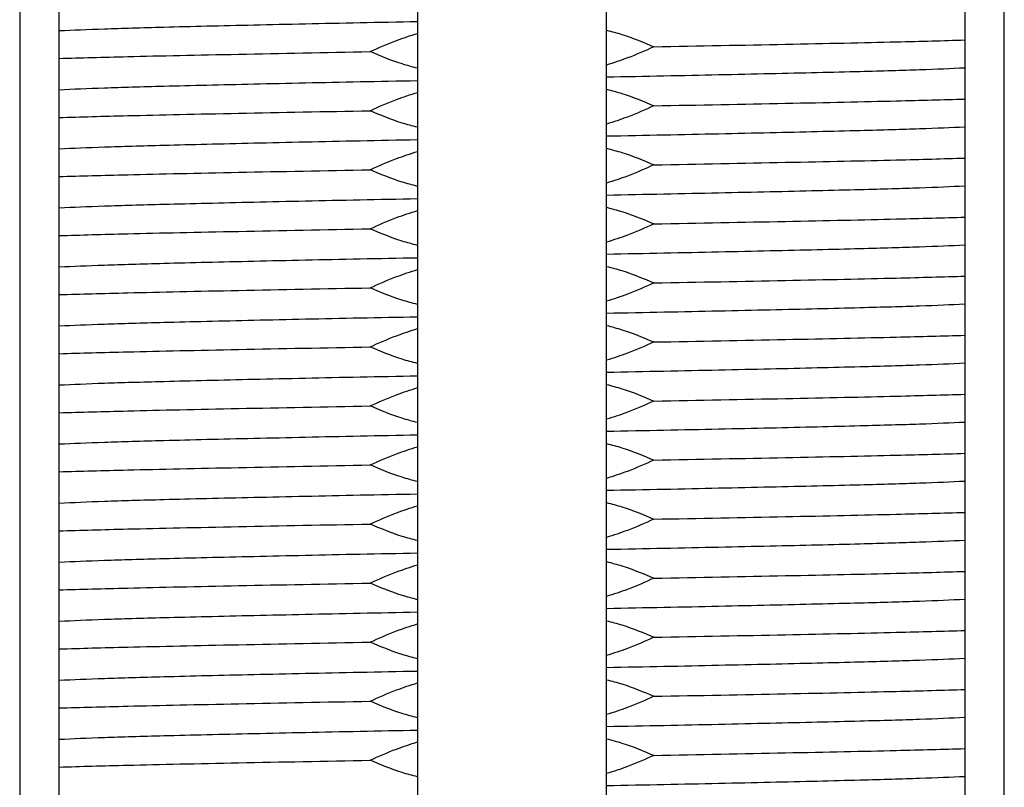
# Model space of a CAD drawing. Header units: millimetres. Extents: x 5 to 273, y 7 to 200.
# Tile 9 of 34: x 50.78 to 55.78, y 117.49 to 121.39. Entities that reach past the tile are written whole.
import ezdxf

# ---------------------------------------------------------------- set-up
doc = ezdxf.new("R2010")
doc.units = ezdxf.units.MM

msp = doc.modelspace()

# ---------------------------------------------------------------- linework, layer by layer
at = {"color": 7, "linetype": 'Continuous', "lineweight": 25}
for p, q in [((50.7844, 126.4071), (50.7844, 115.6671)), ((55.7844, 115.6671), (55.7844, 126.4071)), ((52.8044, 124.4071), (52.8044, 117.2671)), ((53.7644, 117.2671), (53.7644, 124.4071))]:
    msp.add_line(p, q, dxfattribs=at)
for points, knots in [([(50.9845, 121.3365), (50.9845, 121.3495), (50.9845, 121.3756), (50.9845, 121.4277), (50.9845, 121.4698), (50.9845, 121.4954)], [0, 0, 0, 0, 0.280533, 0.561062, 1, 1, 1, 1]), ([(55.5843, 121.448), (55.5843, 121.4349), (55.5843, 121.4089), (55.5843, 121.3567), (55.5843, 121.3147), (55.5843, 121.2891)], [0, 0, 0, 0, 0.280533, 0.561062, 1, 1, 1, 1]), ([(50.9845, 121.3365), (51.0558, 121.3397), (51.1973, 121.3459), (51.5304, 121.3554), (51.9653, 121.3657), (52.4124, 121.3755), (52.7064, 121.3812), (52.8044, 121.3831)], [0, 0, 0, 0, 0.1984628, 0.3931119, 0.6331354, 0.8776735, 1, 1, 1, 1]), ([(50.9845, 121.1954), (50.9845, 121.2105), (50.9845, 121.2408), (50.9845, 121.2896), (50.9845, 121.3188), (50.9845, 121.3365)], [0, 0, 0, 0, 0.282862, 0.565729, 1, 1, 1, 1]), ([(52.564, 121.2298), (52.6078, 121.2497), (52.6843, 121.2843), (52.7685, 121.3112), (52.8044, 121.3227)], [0, 0, 0, 0, 0.5733625, 1, 1, 1, 1]), ([(53.7644, 121.3389), (53.7908, 121.332), (53.8759, 121.3098), (53.9522, 121.2772), (54.0048, 121.2547)], [0, 0, 0, 0, 0.310383, 1, 1, 1, 1]), ([(54.0048, 121.2547), (53.9609, 121.2348), (53.8844, 121.2001), (53.8003, 121.1732), (53.7644, 121.1618)], [0, 0, 0, 0, 0.573363, 1, 1, 1, 1]), ([(54.0048, 121.2547), (54.233, 121.259), (54.6854, 121.2676), (55.22, 121.2788), (55.4736, 121.286), (55.5843, 121.2891)], [0, 0, 0, 0, 0.364556, 0.722843, 1, 1, 1, 1]), ([(55.5843, 121.2891), (55.5843, 121.2739), (55.5843, 121.2436), (55.5843, 121.1949), (55.5843, 121.1657), (55.5843, 121.148)], [0, 0, 0, 0, 0.282862, 0.565729, 1, 1, 1, 1]), ([(50.9845, 121.1954), (51.0951, 121.1985), (51.3488, 121.2056), (51.8834, 121.2169), (52.3358, 121.2255), (52.564, 121.2298)], [0, 0, 0, 0, 0.277157, 0.635444, 1, 1, 1, 1]), ([(52.8044, 121.1455), (52.778, 121.1524), (52.6929, 121.1747), (52.6166, 121.2073), (52.564, 121.2298)], [0, 0, 0, 0, 0.310383, 1, 1, 1, 1]), ([(50.9845, 121.0365), (50.9845, 121.0495), (50.9845, 121.0756), (50.9845, 121.1277), (50.9845, 121.1698), (50.9845, 121.1954)], [0, 0, 0, 0, 0.280533, 0.561062, 1, 1, 1, 1]), ([(53.7644, 121.1014), (53.8624, 121.1033), (54.1563, 121.109), (54.6035, 121.1188), (55.0383, 121.1291), (55.3715, 121.1386), (55.5129, 121.1448), (55.5843, 121.148)], [0, 0, 0, 0, 0.122327, 0.366865, 0.606888, 0.801537, 1, 1, 1, 1]), ([(55.5843, 121.148), (55.5843, 121.1349), (55.5843, 121.1089), (55.5843, 121.0567), (55.5843, 121.0147), (55.5843, 120.9891)], [0, 0, 0, 0, 0.280533, 0.561062, 1, 1, 1, 1]), ([(50.9845, 121.0365), (51.0558, 121.0397), (51.1973, 121.0459), (51.5304, 121.0554), (51.9653, 121.0657), (52.4124, 121.0755), (52.7064, 121.0812), (52.8044, 121.0831)], [0, 0, 0, 0, 0.198463, 0.393112, 0.633135, 0.877673, 1, 1, 1, 1]), ([(50.9845, 120.8954), (50.9845, 120.9105), (50.9845, 120.9408), (50.9845, 120.9896), (50.9845, 121.0188), (50.9845, 121.0365)], [0, 0, 0, 0, 0.282862, 0.565729, 1, 1, 1, 1]), ([(52.564, 120.9298), (52.6078, 120.9497), (52.6843, 120.9843), (52.7685, 121.0112), (52.8044, 121.0227)], [0, 0, 0, 0, 0.573363, 1, 1, 1, 1]), ([(53.7644, 121.0389), (53.7908, 121.032), (53.8759, 121.0098), (53.9522, 120.9772), (54.0048, 120.9547)], [0, 0, 0, 0, 0.310383, 1, 1, 1, 1]), ([(54.0048, 120.9547), (53.9609, 120.9348), (53.8844, 120.9001), (53.8003, 120.8732), (53.7644, 120.8618)], [0, 0, 0, 0, 0.573363, 1, 1, 1, 1]), ([(54.0048, 120.9547), (54.233, 120.959), (54.6854, 120.9676), (55.22, 120.9788), (55.4736, 120.986), (55.5843, 120.9891)], [0, 0, 0, 0, 0.364556, 0.722843, 1, 1, 1, 1]), ([(55.5843, 120.9891), (55.5843, 120.9739), (55.5843, 120.9436), (55.5843, 120.8949), (55.5843, 120.8657), (55.5843, 120.848)], [0, 0, 0, 0, 0.282862, 0.565729, 1, 1, 1, 1]), ([(50.9845, 120.8954), (51.0951, 120.8985), (51.3488, 120.9056), (51.8834, 120.9169), (52.3358, 120.9255), (52.564, 120.9298)], [0, 0, 0, 0, 0.277157, 0.635444, 1, 1, 1, 1]), ([(52.8044, 120.8455), (52.778, 120.8524), (52.6929, 120.8747), (52.6166, 120.9073), (52.564, 120.9298)], [0, 0, 0, 0, 0.310383, 1, 1, 1, 1]), ([(50.9845, 120.7365), (50.9845, 120.7495), (50.9845, 120.7756), (50.9845, 120.8277), (50.9845, 120.8698), (50.9845, 120.8954)], [0, 0, 0, 0, 0.280533, 0.561062, 1, 1, 1, 1]), ([(53.7644, 120.8014), (53.8624, 120.8033), (54.1563, 120.809), (54.6035, 120.8188), (55.0383, 120.8291), (55.3715, 120.8386), (55.5129, 120.8448), (55.5843, 120.848)], [0, 0, 0, 0, 0.122327, 0.366865, 0.606888, 0.801537, 1, 1, 1, 1]), ([(55.5843, 120.848), (55.5843, 120.8349), (55.5843, 120.8089), (55.5843, 120.7567), (55.5843, 120.7147), (55.5843, 120.6891)], [0, 0, 0, 0, 0.280533, 0.561062, 1, 1, 1, 1]), ([(50.9845, 120.7365), (51.0558, 120.7397), (51.1973, 120.7459), (51.5304, 120.7554), (51.9653, 120.7657), (52.4124, 120.7755), (52.7064, 120.7812), (52.8044, 120.7831)], [0, 0, 0, 0, 0.198463, 0.393112, 0.633135, 0.877673, 1, 1, 1, 1]), ([(50.9845, 120.5954), (50.9845, 120.6105), (50.9845, 120.6408), (50.9845, 120.6896), (50.9845, 120.7188), (50.9845, 120.7365)], [0, 0, 0, 0, 0.282862, 0.565729, 1, 1, 1, 1]), ([(52.564, 120.6298), (52.6078, 120.6497), (52.6843, 120.6843), (52.7685, 120.7112), (52.8044, 120.7227)], [0, 0, 0, 0, 0.573363, 1, 1, 1, 1]), ([(53.7644, 120.7389), (53.7908, 120.732), (53.8759, 120.7098), (53.9522, 120.6772), (54.0048, 120.6547)], [0, 0, 0, 0, 0.310383, 1, 1, 1, 1]), ([(54.0048, 120.6547), (53.9609, 120.6348), (53.8844, 120.6001), (53.8003, 120.5732), (53.7644, 120.5618)], [0, 0, 0, 0, 0.573363, 1, 1, 1, 1]), ([(54.0048, 120.6547), (54.233, 120.659), (54.6854, 120.6676), (55.22, 120.6788), (55.4736, 120.686), (55.5843, 120.6891)], [0, 0, 0, 0, 0.364556, 0.722843, 1, 1, 1, 1]), ([(55.5843, 120.6891), (55.5843, 120.6739), (55.5843, 120.6436), (55.5843, 120.5949), (55.5843, 120.5657), (55.5843, 120.548)], [0, 0, 0, 0, 0.282862, 0.565729, 1, 1, 1, 1]), ([(50.9845, 120.5954), (51.0951, 120.5985), (51.3488, 120.6056), (51.8834, 120.6169), (52.3358, 120.6255), (52.564, 120.6298)], [0, 0, 0, 0, 0.2771568, 0.6354444, 1, 1, 1, 1]), ([(52.8044, 120.5455), (52.778, 120.5524), (52.6929, 120.5747), (52.6166, 120.6073), (52.564, 120.6298)], [0, 0, 0, 0, 0.310383, 1, 1, 1, 1]), ([(50.9845, 120.4365), (50.9845, 120.4495), (50.9845, 120.4756), (50.9845, 120.5277), (50.9845, 120.5698), (50.9845, 120.5954)], [0, 0, 0, 0, 0.280533, 0.561062, 1, 1, 1, 1]), ([(53.7644, 120.5014), (53.8624, 120.5033), (54.1563, 120.509), (54.6035, 120.5188), (55.0383, 120.5291), (55.3715, 120.5386), (55.5129, 120.5448), (55.5843, 120.548)], [0, 0, 0, 0, 0.1223265, 0.3668646, 0.6068881, 0.8015372, 1, 1, 1, 1]), ([(55.5843, 120.548), (55.5843, 120.5349), (55.5843, 120.5089), (55.5843, 120.4567), (55.5843, 120.4147), (55.5843, 120.3891)], [0, 0, 0, 0, 0.280533, 0.561062, 1, 1, 1, 1]), ([(50.9845, 120.4365), (51.0558, 120.4397), (51.1973, 120.4459), (51.5304, 120.4554), (51.9653, 120.4657), (52.4124, 120.4755), (52.7064, 120.4812), (52.8044, 120.4831)], [0, 0, 0, 0, 0.198463, 0.393112, 0.633135, 0.877673, 1, 1, 1, 1]), ([(50.9845, 120.2954), (50.9845, 120.3105), (50.9845, 120.3408), (50.9845, 120.3896), (50.9845, 120.4188), (50.9845, 120.4365)], [0, 0, 0, 0, 0.282862, 0.565729, 1, 1, 1, 1]), ([(52.564, 120.3298), (52.6078, 120.3497), (52.6843, 120.3843), (52.7685, 120.4112), (52.8044, 120.4227)], [0, 0, 0, 0, 0.573363, 1, 1, 1, 1]), ([(53.7644, 120.4389), (53.7908, 120.432), (53.8759, 120.4098), (53.9522, 120.3772), (54.0048, 120.3547)], [0, 0, 0, 0, 0.310383, 1, 1, 1, 1]), ([(54.0048, 120.3547), (53.9609, 120.3348), (53.8844, 120.3001), (53.8003, 120.2732), (53.7644, 120.2618)], [0, 0, 0, 0, 0.573363, 1, 1, 1, 1]), ([(54.0048, 120.3547), (54.233, 120.359), (54.6854, 120.3676), (55.22, 120.3788), (55.4736, 120.386), (55.5843, 120.3891)], [0, 0, 0, 0, 0.364556, 0.722843, 1, 1, 1, 1]), ([(55.5843, 120.3891), (55.5843, 120.3739), (55.5843, 120.3436), (55.5843, 120.2949), (55.5843, 120.2657), (55.5843, 120.248)], [0, 0, 0, 0, 0.282862, 0.565729, 1, 1, 1, 1]), ([(50.9845, 120.2954), (51.0951, 120.2985), (51.3488, 120.3056), (51.8834, 120.3169), (52.3358, 120.3255), (52.564, 120.3298)], [0, 0, 0, 0, 0.2771568, 0.6354444, 1, 1, 1, 1]), ([(52.8044, 120.2455), (52.778, 120.2524), (52.6929, 120.2747), (52.6166, 120.3073), (52.564, 120.3298)], [0, 0, 0, 0, 0.310383, 1, 1, 1, 1]), ([(50.9845, 120.1365), (50.9845, 120.1495), (50.9845, 120.1756), (50.9845, 120.2277), (50.9845, 120.2698), (50.9845, 120.2954)], [0, 0, 0, 0, 0.280533, 0.561062, 1, 1, 1, 1]), ([(53.7644, 120.2014), (53.8624, 120.2033), (54.1563, 120.209), (54.6035, 120.2188), (55.0383, 120.2291), (55.3715, 120.2386), (55.5129, 120.2448), (55.5843, 120.248)], [0, 0, 0, 0, 0.1223265, 0.3668646, 0.6068881, 0.8015372, 1, 1, 1, 1]), ([(55.5843, 120.248), (55.5843, 120.2349), (55.5843, 120.2089), (55.5843, 120.1567), (55.5843, 120.1147), (55.5843, 120.0891)], [0, 0, 0, 0, 0.280533, 0.561062, 1, 1, 1, 1]), ([(50.9845, 120.1365), (51.0558, 120.1397), (51.1973, 120.1459), (51.5304, 120.1554), (51.9653, 120.1657), (52.4124, 120.1755), (52.7064, 120.1812), (52.8044, 120.1831)], [0, 0, 0, 0, 0.198463, 0.393112, 0.633135, 0.877673, 1, 1, 1, 1]), ([(50.9845, 119.9954), (50.9845, 120.0105), (50.9845, 120.0408), (50.9845, 120.0896), (50.9845, 120.1188), (50.9845, 120.1365)], [0, 0, 0, 0, 0.282862, 0.565729, 1, 1, 1, 1]), ([(52.564, 120.0298), (52.6078, 120.0497), (52.6843, 120.0843), (52.7685, 120.1112), (52.8044, 120.1227)], [0, 0, 0, 0, 0.573363, 1, 1, 1, 1]), ([(53.7644, 120.1389), (53.7908, 120.132), (53.8759, 120.1098), (53.9522, 120.0772), (54.0048, 120.0547)], [0, 0, 0, 0, 0.310383, 1, 1, 1, 1]), ([(54.0048, 120.0547), (53.9609, 120.0348), (53.8844, 120.0001), (53.8003, 119.9732), (53.7644, 119.9618)], [0, 0, 0, 0, 0.5733625, 1, 1, 1, 1]), ([(54.0048, 120.0547), (54.233, 120.059), (54.6854, 120.0676), (55.22, 120.0788), (55.4736, 120.086), (55.5843, 120.0891)], [0, 0, 0, 0, 0.364556, 0.722843, 1, 1, 1, 1]), ([(55.5843, 120.0891), (55.5843, 120.0739), (55.5843, 120.0436), (55.5843, 119.9949), (55.5843, 119.9657), (55.5843, 119.948)], [0, 0, 0, 0, 0.282862, 0.565729, 1, 1, 1, 1]), ([(50.9845, 119.9954), (51.0951, 119.9985), (51.3488, 120.0056), (51.8834, 120.0169), (52.3358, 120.0255), (52.564, 120.0298)], [0, 0, 0, 0, 0.277157, 0.635444, 1, 1, 1, 1]), ([(52.8044, 119.9455), (52.778, 119.9524), (52.6929, 119.9747), (52.6166, 120.0073), (52.564, 120.0298)], [0, 0, 0, 0, 0.310383, 1, 1, 1, 1]), ([(50.9845, 119.8365), (50.9845, 119.8495), (50.9845, 119.8756), (50.9845, 119.9277), (50.9845, 119.9698), (50.9845, 119.9954)], [0, 0, 0, 0, 0.280533, 0.561062, 1, 1, 1, 1]), ([(53.7644, 119.9014), (53.8624, 119.9033), (54.1563, 119.909), (54.6035, 119.9188), (55.0383, 119.9291), (55.3715, 119.9386), (55.5129, 119.9448), (55.5843, 119.948)], [0, 0, 0, 0, 0.122327, 0.366865, 0.606888, 0.801537, 1, 1, 1, 1]), ([(55.5843, 119.948), (55.5843, 119.9349), (55.5843, 119.9089), (55.5843, 119.8567), (55.5843, 119.8147), (55.5843, 119.7891)], [0, 0, 0, 0, 0.280533, 0.561062, 1, 1, 1, 1]), ([(50.9845, 119.8365), (51.0558, 119.8397), (51.1973, 119.8459), (51.5304, 119.8554), (51.9653, 119.8657), (52.4124, 119.8755), (52.7064, 119.8812), (52.8044, 119.8831)], [0, 0, 0, 0, 0.198463, 0.393112, 0.633135, 0.877673, 1, 1, 1, 1]), ([(50.9845, 119.6954), (50.9845, 119.7105), (50.9845, 119.7408), (50.9845, 119.7896), (50.9845, 119.8188), (50.9845, 119.8365)], [0, 0, 0, 0, 0.282862, 0.565729, 1, 1, 1, 1]), ([(52.564, 119.7298), (52.6078, 119.7497), (52.6843, 119.7843), (52.7685, 119.8112), (52.8044, 119.8227)], [0, 0, 0, 0, 0.573363, 1, 1, 1, 1]), ([(53.7644, 119.8389), (53.7908, 119.832), (53.8759, 119.8098), (53.9522, 119.7772), (54.0048, 119.7547)], [0, 0, 0, 0, 0.310383, 1, 1, 1, 1]), ([(54.0048, 119.7547), (53.9609, 119.7348), (53.8844, 119.7001), (53.8003, 119.6732), (53.7644, 119.6618)], [0, 0, 0, 0, 0.573363, 1, 1, 1, 1]), ([(54.0048, 119.7547), (54.233, 119.759), (54.6854, 119.7676), (55.22, 119.7788), (55.4736, 119.786), (55.5843, 119.7891)], [0, 0, 0, 0, 0.364556, 0.722843, 1, 1, 1, 1]), ([(55.5843, 119.7891), (55.5843, 119.7739), (55.5843, 119.7436), (55.5843, 119.6949), (55.5843, 119.6657), (55.5843, 119.648)], [0, 0, 0, 0, 0.282862, 0.565729, 1, 1, 1, 1]), ([(50.9845, 119.6954), (51.0951, 119.6985), (51.3488, 119.7056), (51.8834, 119.7169), (52.3358, 119.7255), (52.564, 119.7298)], [0, 0, 0, 0, 0.277157, 0.635444, 1, 1, 1, 1]), ([(52.8044, 119.6455), (52.778, 119.6524), (52.6929, 119.6747), (52.6166, 119.7073), (52.564, 119.7298)], [0, 0, 0, 0, 0.310383, 1, 1, 1, 1]), ([(50.9845, 119.5365), (50.9845, 119.5495), (50.9845, 119.5756), (50.9845, 119.6277), (50.9845, 119.6698), (50.9845, 119.6954)], [0, 0, 0, 0, 0.280533, 0.561062, 1, 1, 1, 1]), ([(53.7644, 119.6014), (53.8624, 119.6033), (54.1563, 119.609), (54.6035, 119.6188), (55.0383, 119.6291), (55.3715, 119.6386), (55.5129, 119.6448), (55.5843, 119.648)], [0, 0, 0, 0, 0.122327, 0.366865, 0.606888, 0.801537, 1, 1, 1, 1]), ([(55.5843, 119.648), (55.5843, 119.6349), (55.5843, 119.6089), (55.5843, 119.5567), (55.5843, 119.5147), (55.5843, 119.4891)], [0, 0, 0, 0, 0.280533, 0.561062, 1, 1, 1, 1]), ([(50.9845, 119.5365), (51.0558, 119.5397), (51.1973, 119.5459), (51.5304, 119.5554), (51.9653, 119.5657), (52.4124, 119.5755), (52.7064, 119.5812), (52.8044, 119.5831)], [0, 0, 0, 0, 0.198463, 0.393112, 0.633135, 0.877673, 1, 1, 1, 1]), ([(50.9845, 119.3954), (50.9845, 119.4105), (50.9845, 119.4408), (50.9845, 119.4896), (50.9845, 119.5188), (50.9845, 119.5365)], [0, 0, 0, 0, 0.282862, 0.565729, 1, 1, 1, 1]), ([(52.564, 119.4298), (52.6078, 119.4497), (52.6843, 119.4843), (52.7685, 119.5112), (52.8044, 119.5227)], [0, 0, 0, 0, 0.573363, 1, 1, 1, 1]), ([(53.7644, 119.5389), (53.7908, 119.532), (53.8759, 119.5098), (53.9522, 119.4772), (54.0048, 119.4547)], [0, 0, 0, 0, 0.3103827, 1, 1, 1, 1]), ([(54.0048, 119.4547), (53.9609, 119.4348), (53.8844, 119.4001), (53.8003, 119.3732), (53.7644, 119.3618)], [0, 0, 0, 0, 0.573363, 1, 1, 1, 1]), ([(54.0048, 119.4547), (54.233, 119.459), (54.6854, 119.4676), (55.22, 119.4788), (55.4736, 119.486), (55.5843, 119.4891)], [0, 0, 0, 0, 0.3645556, 0.7228432, 1, 1, 1, 1]), ([(55.5843, 119.4891), (55.5843, 119.4739), (55.5843, 119.4436), (55.5843, 119.3949), (55.5843, 119.3657), (55.5843, 119.348)], [0, 0, 0, 0, 0.282862, 0.565729, 1, 1, 1, 1]), ([(50.9845, 119.3954), (51.0951, 119.3985), (51.3488, 119.4056), (51.8834, 119.4169), (52.3358, 119.4255), (52.564, 119.4298)], [0, 0, 0, 0, 0.2771568, 0.6354444, 1, 1, 1, 1]), ([(52.8044, 119.3455), (52.778, 119.3524), (52.6929, 119.3747), (52.6166, 119.4073), (52.564, 119.4298)], [0, 0, 0, 0, 0.3103827, 1, 1, 1, 1]), ([(50.9845, 119.2365), (50.9845, 119.2495), (50.9845, 119.2756), (50.9845, 119.3277), (50.9845, 119.3698), (50.9845, 119.3954)], [0, 0, 0, 0, 0.280533, 0.561062, 1, 1, 1, 1]), ([(53.7644, 119.3014), (53.8624, 119.3033), (54.1563, 119.309), (54.6035, 119.3188), (55.0383, 119.3291), (55.3715, 119.3386), (55.5129, 119.3448), (55.5843, 119.348)], [0, 0, 0, 0, 0.122327, 0.366865, 0.606888, 0.801537, 1, 1, 1, 1]), ([(55.5843, 119.348), (55.5843, 119.3349), (55.5843, 119.3089), (55.5843, 119.2567), (55.5843, 119.2147), (55.5843, 119.1891)], [0, 0, 0, 0, 0.280533, 0.561062, 1, 1, 1, 1]), ([(50.9845, 119.2365), (51.0558, 119.2397), (51.1973, 119.2459), (51.5304, 119.2554), (51.9653, 119.2657), (52.4124, 119.2755), (52.7064, 119.2812), (52.8044, 119.2831)], [0, 0, 0, 0, 0.1984628, 0.3931119, 0.6331354, 0.8776735, 1, 1, 1, 1]), ([(50.9845, 119.0954), (50.9845, 119.1105), (50.9845, 119.1408), (50.9845, 119.1896), (50.9845, 119.2188), (50.9845, 119.2365)], [0, 0, 0, 0, 0.282862, 0.565729, 1, 1, 1, 1]), ([(52.564, 119.1298), (52.6078, 119.1497), (52.6843, 119.1843), (52.7685, 119.2112), (52.8044, 119.2227)], [0, 0, 0, 0, 0.573363, 1, 1, 1, 1]), ([(53.7644, 119.2389), (53.7908, 119.232), (53.8759, 119.2098), (53.9522, 119.1772), (54.0048, 119.1547)], [0, 0, 0, 0, 0.310383, 1, 1, 1, 1]), ([(54.0048, 119.1547), (53.9609, 119.1348), (53.8844, 119.1001), (53.8003, 119.0732), (53.7644, 119.0618)], [0, 0, 0, 0, 0.573363, 1, 1, 1, 1]), ([(54.0048, 119.1547), (54.233, 119.159), (54.6854, 119.1676), (55.22, 119.1788), (55.4736, 119.186), (55.5843, 119.1891)], [0, 0, 0, 0, 0.3645556, 0.7228432, 1, 1, 1, 1]), ([(55.5843, 119.1891), (55.5843, 119.1739), (55.5843, 119.1436), (55.5843, 119.0949), (55.5843, 119.0657), (55.5843, 119.048)], [0, 0, 0, 0, 0.2828625, 0.5657289, 1, 1, 1, 1]), ([(50.9845, 119.0954), (51.0951, 119.0985), (51.3488, 119.1056), (51.8834, 119.1169), (52.3358, 119.1255), (52.564, 119.1298)], [0, 0, 0, 0, 0.277157, 0.635444, 1, 1, 1, 1]), ([(52.8044, 119.0455), (52.778, 119.0524), (52.6929, 119.0747), (52.6166, 119.1073), (52.564, 119.1298)], [0, 0, 0, 0, 0.310383, 1, 1, 1, 1]), ([(50.9845, 118.9365), (50.9845, 118.9495), (50.9845, 118.9756), (50.9845, 119.0277), (50.9845, 119.0698), (50.9845, 119.0954)], [0, 0, 0, 0, 0.280533, 0.561062, 1, 1, 1, 1]), ([(53.7644, 119.0014), (53.8624, 119.0033), (54.1563, 119.009), (54.6035, 119.0188), (55.0383, 119.0291), (55.3715, 119.0386), (55.5129, 119.0448), (55.5843, 119.048)], [0, 0, 0, 0, 0.1223265, 0.3668646, 0.6068881, 0.8015372, 1, 1, 1, 1]), ([(55.5843, 119.048), (55.5843, 119.0349), (55.5843, 119.0089), (55.5843, 118.9567), (55.5843, 118.9147), (55.5843, 118.8891)], [0, 0, 0, 0, 0.280533, 0.561062, 1, 1, 1, 1]), ([(50.9845, 118.9365), (51.0558, 118.9397), (51.1973, 118.9459), (51.5304, 118.9554), (51.9653, 118.9657), (52.4124, 118.9755), (52.7064, 118.9812), (52.8044, 118.9831)], [0, 0, 0, 0, 0.198463, 0.393112, 0.633135, 0.877673, 1, 1, 1, 1]), ([(50.9845, 118.7954), (50.9845, 118.8105), (50.9845, 118.8408), (50.9845, 118.8896), (50.9845, 118.9188), (50.9845, 118.9365)], [0, 0, 0, 0, 0.282862, 0.565729, 1, 1, 1, 1]), ([(52.564, 118.8298), (52.6078, 118.8497), (52.6843, 118.8843), (52.7685, 118.9112), (52.8044, 118.9227)], [0, 0, 0, 0, 0.573363, 1, 1, 1, 1]), ([(53.7644, 118.9389), (53.7908, 118.932), (53.8759, 118.9098), (53.9522, 118.8772), (54.0048, 118.8547)], [0, 0, 0, 0, 0.310383, 1, 1, 1, 1]), ([(54.0048, 118.8547), (53.9609, 118.8348), (53.8844, 118.8001), (53.8003, 118.7732), (53.7644, 118.7618)], [0, 0, 0, 0, 0.573363, 1, 1, 1, 1]), ([(54.0048, 118.8547), (54.233, 118.859), (54.6854, 118.8676), (55.22, 118.8788), (55.4736, 118.886), (55.5843, 118.8891)], [0, 0, 0, 0, 0.364556, 0.722843, 1, 1, 1, 1]), ([(55.5843, 118.8891), (55.5843, 118.8739), (55.5843, 118.8436), (55.5843, 118.7949), (55.5843, 118.7657), (55.5843, 118.748)], [0, 0, 0, 0, 0.282862, 0.565729, 1, 1, 1, 1]), ([(50.9845, 118.7954), (51.0951, 118.7985), (51.3488, 118.8056), (51.8834, 118.8169), (52.3358, 118.8255), (52.564, 118.8298)], [0, 0, 0, 0, 0.277157, 0.635444, 1, 1, 1, 1]), ([(52.8044, 118.7455), (52.778, 118.7524), (52.6929, 118.7747), (52.6166, 118.8073), (52.564, 118.8298)], [0, 0, 0, 0, 0.310383, 1, 1, 1, 1]), ([(50.9845, 118.6365), (50.9845, 118.6495), (50.9845, 118.6756), (50.9845, 118.7277), (50.9845, 118.7698), (50.9845, 118.7954)], [0, 0, 0, 0, 0.280533, 0.561062, 1, 1, 1, 1]), ([(53.7644, 118.7014), (53.8624, 118.7033), (54.1563, 118.709), (54.6035, 118.7188), (55.0383, 118.7291), (55.3715, 118.7386), (55.5129, 118.7448), (55.5843, 118.748)], [0, 0, 0, 0, 0.1223265, 0.3668646, 0.6068881, 0.8015372, 1, 1, 1, 1]), ([(55.5843, 118.748), (55.5843, 118.7349), (55.5843, 118.7089), (55.5843, 118.6567), (55.5843, 118.6147), (55.5843, 118.5891)], [0, 0, 0, 0, 0.280533, 0.561062, 1, 1, 1, 1]), ([(50.9845, 118.6365), (51.0558, 118.6397), (51.1973, 118.6459), (51.5304, 118.6554), (51.9653, 118.6657), (52.4124, 118.6755), (52.7064, 118.6812), (52.8044, 118.6831)], [0, 0, 0, 0, 0.1984628, 0.3931119, 0.6331354, 0.8776735, 1, 1, 1, 1]), ([(50.9845, 118.4954), (50.9845, 118.5105), (50.9845, 118.5408), (50.9845, 118.5896), (50.9845, 118.6188), (50.9845, 118.6365)], [0, 0, 0, 0, 0.282862, 0.565729, 1, 1, 1, 1]), ([(52.564, 118.5298), (52.6078, 118.5497), (52.6843, 118.5843), (52.7685, 118.6112), (52.8044, 118.6227)], [0, 0, 0, 0, 0.573363, 1, 1, 1, 1]), ([(53.7644, 118.6389), (53.7908, 118.632), (53.8759, 118.6098), (53.9522, 118.5772), (54.0048, 118.5547)], [0, 0, 0, 0, 0.310383, 1, 1, 1, 1]), ([(54.0048, 118.5547), (53.9609, 118.5348), (53.8844, 118.5001), (53.8003, 118.4732), (53.7644, 118.4618)], [0, 0, 0, 0, 0.5733625, 1, 1, 1, 1]), ([(54.0048, 118.5547), (54.233, 118.559), (54.6854, 118.5676), (55.22, 118.5788), (55.4736, 118.586), (55.5843, 118.5891)], [0, 0, 0, 0, 0.3645556, 0.7228432, 1, 1, 1, 1]), ([(55.5843, 118.5891), (55.5843, 118.5739), (55.5843, 118.5436), (55.5843, 118.4949), (55.5843, 118.4657), (55.5843, 118.448)], [0, 0, 0, 0, 0.282862, 0.565729, 1, 1, 1, 1]), ([(50.9845, 118.4954), (51.0951, 118.4985), (51.3488, 118.5056), (51.8834, 118.5169), (52.3358, 118.5255), (52.564, 118.5298)], [0, 0, 0, 0, 0.277157, 0.635444, 1, 1, 1, 1]), ([(52.8044, 118.4455), (52.778, 118.4524), (52.6929, 118.4747), (52.6166, 118.5073), (52.564, 118.5298)], [0, 0, 0, 0, 0.310383, 1, 1, 1, 1]), ([(50.9845, 118.3365), (50.9845, 118.3495), (50.9845, 118.3756), (50.9845, 118.4277), (50.9845, 118.4698), (50.9845, 118.4954)], [0, 0, 0, 0, 0.280533, 0.561062, 1, 1, 1, 1]), ([(53.7644, 118.4014), (53.8624, 118.4033), (54.1563, 118.409), (54.6035, 118.4188), (55.0383, 118.4291), (55.3715, 118.4386), (55.5129, 118.4448), (55.5843, 118.448)], [0, 0, 0, 0, 0.122327, 0.366865, 0.606888, 0.801537, 1, 1, 1, 1]), ([(55.5843, 118.448), (55.5843, 118.4349), (55.5843, 118.4089), (55.5843, 118.3567), (55.5843, 118.3147), (55.5843, 118.2891)], [0, 0, 0, 0, 0.2805333, 0.5610619, 1, 1, 1, 1]), ([(50.9845, 118.3365), (51.0558, 118.3397), (51.1973, 118.3459), (51.5304, 118.3554), (51.9653, 118.3657), (52.4124, 118.3755), (52.7064, 118.3812), (52.8044, 118.3831)], [0, 0, 0, 0, 0.198463, 0.393112, 0.633135, 0.877673, 1, 1, 1, 1]), ([(50.9845, 118.1954), (50.9845, 118.2105), (50.9845, 118.2408), (50.9845, 118.2896), (50.9845, 118.3188), (50.9845, 118.3365)], [0, 0, 0, 0, 0.282862, 0.565729, 1, 1, 1, 1]), ([(52.564, 118.2298), (52.6078, 118.2497), (52.6843, 118.2843), (52.7685, 118.3112), (52.8044, 118.3227)], [0, 0, 0, 0, 0.573363, 1, 1, 1, 1]), ([(53.7644, 118.3389), (53.7908, 118.332), (53.8759, 118.3098), (53.9522, 118.2772), (54.0048, 118.2547)], [0, 0, 0, 0, 0.310383, 1, 1, 1, 1]), ([(54.0048, 118.2547), (53.9609, 118.2348), (53.8844, 118.2001), (53.8003, 118.1732), (53.7644, 118.1618)], [0, 0, 0, 0, 0.573363, 1, 1, 1, 1]), ([(54.0048, 118.2547), (54.233, 118.259), (54.6854, 118.2676), (55.22, 118.2788), (55.4736, 118.286), (55.5843, 118.2891)], [0, 0, 0, 0, 0.364556, 0.722843, 1, 1, 1, 1]), ([(55.5843, 118.2891), (55.5843, 118.2739), (55.5843, 118.2436), (55.5843, 118.1949), (55.5843, 118.1657), (55.5843, 118.148)], [0, 0, 0, 0, 0.282862, 0.565729, 1, 1, 1, 1]), ([(50.9845, 118.1954), (51.0951, 118.1985), (51.3488, 118.2056), (51.8834, 118.2169), (52.3358, 118.2255), (52.564, 118.2298)], [0, 0, 0, 0, 0.277157, 0.635444, 1, 1, 1, 1]), ([(52.8044, 118.1455), (52.778, 118.1524), (52.6929, 118.1747), (52.6166, 118.2073), (52.564, 118.2298)], [0, 0, 0, 0, 0.310383, 1, 1, 1, 1]), ([(50.9845, 118.0365), (50.9845, 118.0495), (50.9845, 118.0756), (50.9845, 118.1277), (50.9845, 118.1698), (50.9845, 118.1954)], [0, 0, 0, 0, 0.280533, 0.561062, 1, 1, 1, 1]), ([(53.7644, 118.1014), (53.8624, 118.1033), (54.1563, 118.109), (54.6035, 118.1188), (55.0383, 118.1291), (55.3715, 118.1386), (55.5129, 118.1448), (55.5843, 118.148)], [0, 0, 0, 0, 0.122327, 0.366865, 0.606888, 0.801537, 1, 1, 1, 1]), ([(55.5843, 118.148), (55.5843, 118.1349), (55.5843, 118.1089), (55.5843, 118.0567), (55.5843, 118.0147), (55.5843, 117.9891)], [0, 0, 0, 0, 0.280533, 0.561062, 1, 1, 1, 1]), ([(50.9845, 118.0365), (51.0558, 118.0397), (51.1973, 118.0459), (51.5304, 118.0554), (51.9653, 118.0657), (52.4124, 118.0755), (52.7064, 118.0812), (52.8044, 118.0831)], [0, 0, 0, 0, 0.198463, 0.393112, 0.633135, 0.877673, 1, 1, 1, 1]), ([(50.9845, 117.8954), (50.9845, 117.9105), (50.9845, 117.9408), (50.9845, 117.9896), (50.9845, 118.0188), (50.9845, 118.0365)], [0, 0, 0, 0, 0.282862, 0.565729, 1, 1, 1, 1]), ([(52.564, 117.9298), (52.6078, 117.9497), (52.6843, 117.9843), (52.7685, 118.0112), (52.8044, 118.0227)], [0, 0, 0, 0, 0.573363, 1, 1, 1, 1]), ([(53.7644, 118.0389), (53.7908, 118.032), (53.8759, 118.0098), (53.9522, 117.9772), (54.0048, 117.9547)], [0, 0, 0, 0, 0.310383, 1, 1, 1, 1]), ([(54.0048, 117.9547), (53.9609, 117.9348), (53.8844, 117.9001), (53.8003, 117.8732), (53.7644, 117.8618)], [0, 0, 0, 0, 0.5733625, 1, 1, 1, 1]), ([(54.0048, 117.9547), (54.233, 117.959), (54.6854, 117.9676), (55.22, 117.9788), (55.4736, 117.986), (55.5843, 117.9891)], [0, 0, 0, 0, 0.364556, 0.722843, 1, 1, 1, 1]), ([(55.5843, 117.9891), (55.5843, 117.9739), (55.5843, 117.9436), (55.5843, 117.8949), (55.5843, 117.8657), (55.5843, 117.848)], [0, 0, 0, 0, 0.282862, 0.565729, 1, 1, 1, 1]), ([(50.9845, 117.8954), (51.0951, 117.8985), (51.3488, 117.9056), (51.8834, 117.9169), (52.3358, 117.9255), (52.564, 117.9298)], [0, 0, 0, 0, 0.277157, 0.635444, 1, 1, 1, 1]), ([(52.8044, 117.8455), (52.778, 117.8524), (52.6929, 117.8747), (52.6166, 117.9073), (52.564, 117.9298)], [0, 0, 0, 0, 0.310383, 1, 1, 1, 1]), ([(50.9845, 117.7365), (50.9845, 117.7495), (50.9845, 117.7756), (50.9845, 117.8277), (50.9845, 117.8698), (50.9845, 117.8954)], [0, 0, 0, 0, 0.280533, 0.561062, 1, 1, 1, 1]), ([(53.7644, 117.8014), (53.8624, 117.8033), (54.1563, 117.809), (54.6035, 117.8188), (55.0383, 117.8291), (55.3715, 117.8386), (55.5129, 117.8448), (55.5843, 117.848)], [0, 0, 0, 0, 0.122327, 0.366865, 0.606888, 0.801537, 1, 1, 1, 1]), ([(55.5843, 117.848), (55.5843, 117.8349), (55.5843, 117.8089), (55.5843, 117.7567), (55.5843, 117.7147), (55.5843, 117.6891)], [0, 0, 0, 0, 0.280533, 0.561062, 1, 1, 1, 1]), ([(50.9845, 117.7365), (51.0558, 117.7397), (51.1973, 117.7459), (51.5304, 117.7554), (51.9653, 117.7657), (52.4124, 117.7755), (52.7064, 117.7812), (52.8044, 117.7831)], [0, 0, 0, 0, 0.1984628, 0.3931119, 0.6331354, 0.8776735, 1, 1, 1, 1]), ([(50.9845, 117.5954), (50.9845, 117.6105), (50.9845, 117.6408), (50.9845, 117.6896), (50.9845, 117.7188), (50.9845, 117.7365)], [0, 0, 0, 0, 0.282862, 0.565729, 1, 1, 1, 1]), ([(52.564, 117.6298), (52.6078, 117.6497), (52.6843, 117.6843), (52.7685, 117.7112), (52.8044, 117.7227)], [0, 0, 0, 0, 0.5733625, 1, 1, 1, 1]), ([(53.7644, 117.7389), (53.7908, 117.732), (53.8759, 117.7098), (53.9522, 117.6772), (54.0048, 117.6547)], [0, 0, 0, 0, 0.310383, 1, 1, 1, 1]), ([(54.0048, 117.6547), (53.9609, 117.6348), (53.8844, 117.6001), (53.8003, 117.5732), (53.7644, 117.5618)], [0, 0, 0, 0, 0.573363, 1, 1, 1, 1]), ([(54.0048, 117.6547), (54.233, 117.659), (54.6854, 117.6676), (55.22, 117.6788), (55.4736, 117.686), (55.5843, 117.6891)], [0, 0, 0, 0, 0.364556, 0.722843, 1, 1, 1, 1]), ([(55.5843, 117.6891), (55.5843, 117.6739), (55.5843, 117.6436), (55.5843, 117.5949), (55.5843, 117.5657), (55.5843, 117.548)], [0, 0, 0, 0, 0.282862, 0.565729, 1, 1, 1, 1]), ([(50.9845, 117.5954), (51.0951, 117.5985), (51.3488, 117.6056), (51.8834, 117.6169), (52.3358, 117.6255), (52.564, 117.6298)], [0, 0, 0, 0, 0.277157, 0.635444, 1, 1, 1, 1]), ([(52.8044, 117.5455), (52.778, 117.5524), (52.6929, 117.5747), (52.6166, 117.6073), (52.564, 117.6298)], [0, 0, 0, 0, 0.310383, 1, 1, 1, 1]), ([(50.9845, 117.4365), (50.9845, 117.4495), (50.9845, 117.4756), (50.9845, 117.5277), (50.9845, 117.5698), (50.9845, 117.5954)], [0, 0, 0, 0, 0.280533, 0.561062, 1, 1, 1, 1]), ([(53.7644, 117.5014), (53.8624, 117.5033), (54.1563, 117.509), (54.6035, 117.5188), (55.0383, 117.5291), (55.3715, 117.5386), (55.5129, 117.5448), (55.5843, 117.548)], [0, 0, 0, 0, 0.1223265, 0.3668646, 0.6068881, 0.8015372, 1, 1, 1, 1]), ([(55.5843, 117.548), (55.5843, 117.5349), (55.5843, 117.5089), (55.5843, 117.4567), (55.5843, 117.4147), (55.5843, 117.3891)], [0, 0, 0, 0, 0.280533, 0.561062, 1, 1, 1, 1])]:
    msp.add_open_spline(points, degree=3, knots=knots, dxfattribs=at)

doc.saveas('drawing.dxf')
